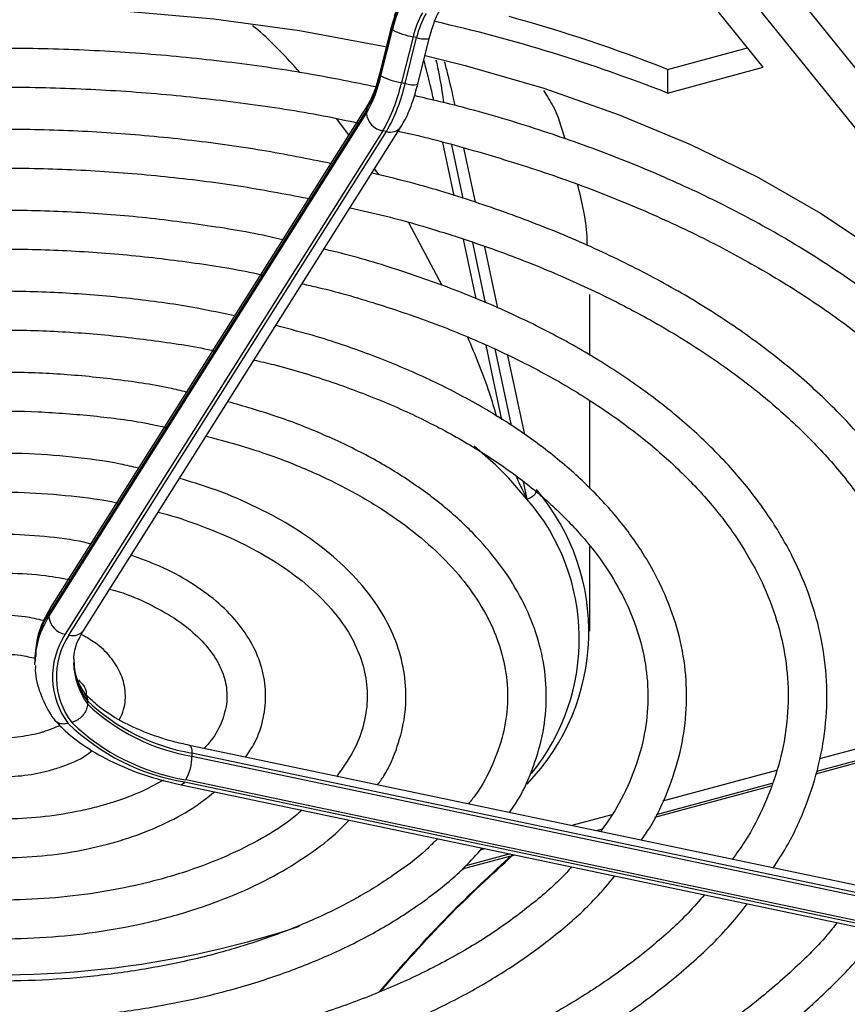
# Model space of a CAD drawing. Header units: millimetres. Extents: x 16 to 577, y 6 to 416.
# Tile 80 of 119: x 480.59 to 486.7, y 261.98 to 269.25. Entities that reach past the tile are written whole.
import ezdxf

# ---------------------------------------------------------------- set-up
doc = ezdxf.new("R2010")
doc.units = ezdxf.units.MM

msp = doc.modelspace()

# ---------------------------------------------------------------- linework, layer by layer
at = {"color": 7, "linetype": 'Continuous', "lineweight": 25}
for p, q in [((484.8268, 271.2772), (487.2647, 268.2591)), ((484.8268, 270.834), (491.5887, 262.4627)), ((486.0772, 268.8957), (485.0811, 270.1289)), ((483.3289, 269.1825), (483.2438, 268.8442)), ((483.3328, 269.1765), (483.2476, 268.8382)), ((483.2546, 268.8326), (483.3397, 269.171)), ((483.4916, 269.1207), (483.4065, 268.7823)), ((483.4333, 268.7767), (483.5185, 269.115)), ((483.5185, 269.115), (483.4916, 269.1207)), ((483.5269, 268.7702), (483.612, 269.1086)), ((483.612, 269.1086), (483.6255, 269.1571)), ((485.3698, 268.8802), (485.9611, 269.0394)), ((485.3698, 268.7052), (486.0772, 268.8957)), ((485.3698, 268.8802), (485.3698, 268.7052)), ((483.2438, 268.8442), (483.2305, 268.7963)), ((483.4065, 268.7823), (483.4333, 268.7767)), ((483.1595, 268.6234), (480.8163, 264.9068)), ((483.7977, 268.6237), (483.7985, 268.6207)), ((483.1475, 268.5802), (480.8042, 264.8636)), ((480.8042, 264.8403), (483.1475, 268.5569)), ((483.0176, 268.3982), (482.928, 268.5174)), ((481.0606, 264.7407), (483.4039, 268.4573)), ((483.2683, 268.4265), (480.925, 264.7099)), ((480.9519, 264.7043), (483.2951, 268.4208)), ((483.2951, 268.4208), (483.2683, 268.4265)), ((483.7959, 267.9466), (483.7123, 268.3396)), ((483.7763, 268.3232), (483.8605, 267.9273)), ((483.9518, 267.8998), (483.8667, 268.3)), ((483.2409, 268.101), (483.2074, 268.1456)), ((483.7061, 267.2837), (483.4616, 267.7473)), ((483.9577, 267.1858), (483.8641, 267.6258)), ((483.9295, 267.6029), (484.0243, 267.1571)), ((484.1184, 267.1165), (484.0218, 267.5706)), ((484.7966, 266.7678), (484.7966, 267.2194)), ((484.1475, 266.2933), (484.0303, 266.8447)), ((484.0967, 266.8167), (484.2172, 266.2502)), ((484.3168, 266.1837), (484.1924, 266.7688)), ((484.7966, 265.7862), (484.7966, 266.4345)), ((484.3325, 265.7084), (484.1982, 265.8624)), ((484.3052, 265.8364), (484.3325, 265.7084)), ((484.7966, 264.7321), (484.7966, 265.3579)), ((480.8042, 264.8636), (480.8042, 264.8403)), ((480.7011, 264.5443), (480.7008, 264.5251)), ((480.7008, 264.5251), (480.7008, 264.5018)), ((480.7011, 264.4832), (480.7008, 264.5018)), ((481.0888, 264.2187), (481.0888, 264.1954)), ((486.4935, 263.7929), (487.2817, 264.005)), ((488.2798, 262.5367), (481.8418, 263.8894)), ((486.4647, 263.6798), (487.2621, 263.8944)), ((487.2652, 263.9109), (486.4701, 263.6969)), ((481.8593, 263.8333), (481.8593, 263.81)), ((488.2973, 262.4806), (481.8593, 263.8333)), ((481.8593, 263.81), (488.2973, 262.4573)), ((485.3357, 263.4812), (486.1772, 263.7077)), ((481.7791, 263.5989), (488.2172, 262.2462)), ((481.8056, 263.6198), (488.2436, 262.267)), ((488.2534, 262.2825), (481.8154, 263.6353)), ((485.2765, 263.3599), (486.1349, 263.591)), ((486.1412, 263.6083), (485.2853, 263.3779)), ((484.6557, 263.2981), (484.9606, 263.3802)), ((484.8872, 263.2708), (484.8429, 263.2588)), ((483.857, 262.9778), (484.242, 263.0814)), ((484.2094, 263.0883), (483.8812, 262.9999)), ((483.9907, 263.1191), (484.0223, 263.1276))]:
    msp.add_line(p, q, dxfattribs=at)
at = {"color": 7, "linetype": 'Continuous', "lineweight": 25, "flags": 128}
for points in [[(472.487, 265.9001), (472.6534, 266.1931), (472.8997, 266.5407), (473.1926, 266.8761), (473.5301, 267.1972), (473.9102, 267.502), (474.3306, 267.7887), (474.7886, 268.0554), (475.2814, 268.3006), (475.8061, 268.5226), (476.3593, 268.7203), (476.9377, 268.8922), (477.5377, 269.0375), (478.1556, 269.1551), (478.7875, 269.2444), (479.4297, 269.3047), (480.078, 269.3358), (480.7286, 269.3375), (481.3774, 269.3097), (482.0204, 269.2525), (482.6537, 269.1664), (483.2733, 269.0519), (483.2949, 269.0474)], [(483.3328, 269.1765), (483.329, 269.1809), (483.3289, 269.1825)], [(483.5805, 268.9834), (483.8755, 268.9097), (484.4564, 268.7407), (485.0126, 268.5458), (485.5406, 268.3264), (486.0372, 268.0837), (486.4992, 267.8193), (486.9239, 267.5348), (487.3086, 267.2319), (487.6509, 266.9125), (487.9488, 266.5786)], [(483.2476, 268.8382), (483.2439, 268.8426), (483.2438, 268.8442)], [(484.1982, 265.8624), (484.1028, 265.9578), (483.9436, 266.0982)], [(481.8418, 263.8894), (481.8464, 263.8871), (481.8519, 263.8799), (481.856, 263.8682), (481.8585, 263.8525), (481.8593, 263.8333)], [(481.8056, 263.6198), (481.797, 263.6082), (481.7888, 263.6011), (481.7811, 263.5987), (481.7791, 263.5989)]]:
    msp.add_lwpolyline(points, dxfattribs=at)
at = {"color": 7, "linetype": 'Continuous', "lineweight": 25}
for centre, radius, start, end in [((484.3127, 268.9546), 1.0048, 150.30996, 167.24244), ((484.2564, 268.9634), 0.9399, 150.30996, 167.24244), ((484.1238, 268.9775), 0.6482, 150.30996, 167.24244), ((484.1507, 268.9719), 0.6482, 150.30996, 167.24244), ((481.1413, 258.1481), 11.5351, 68.49563, 74.61551), ((483.5777, 269.6351), 0.5216, 242.85469, 260.50308), ((481.02, 257.6175), 11.9104, 68.57942, 77.22357), ((483.5779, 269.2901), 0.1849, 251.24105, 280.61517), ((482.3309, 269.0457), 0.9399, 330.30996, 347.24244), ((482.2746, 269.0545), 1.0048, 330.30996, 347.24244), ((483.4925, 269.2968), 0.5216, 242.85469, 260.50308), ((482.142, 269.0686), 1.2965, 330.30996, 347.24244), ((482.1689, 269.063), 1.2965, 330.30996, 347.24244), ((483.4922, 268.948), 0.1811, 251.03992, 281.0601), ((483.2271, 268.5812), 0.0797, 148.12997, 180.74568), ((483.2937, 268.5713), 0.147, 185.62026, 260.02428), ((483.3235, 268.5168), 0.1001, 253.54331, 323.51179), ((483.1734, 264.7285), 1.6159, 315.90716, 40.50427), ((483.1466, 264.6755), 1.5726, 320.864, 41.0566), ((480.8838, 264.8646), 0.0797, 148.05182, 180.74679), ((481.3315, 264.4942), 0.6308, 146.72294, 179.30748), ((481.3344, 264.5162), 0.6338, 146.76378, 177.45652), ((480.9505, 264.8547), 0.147, 185.62026, 260.02428), ((480.9802, 264.8002), 0.1001, 253.54549, 323.47571), ((481.3996, 264.3959), 0.5691, 146.51018, 217.17352), ((481.4178, 264.3959), 0.5587, 146.50514, 217.08723), ((481.5214, 264.5101), 0.535, 181.31861, 216.03927), ((481.5266, 264.5355), 0.5404, 182.5715, 215.89187), ((482.1005, 265.2786), 1.4652, 226.33076, 260.52477), ((482.1005, 265.2552), 1.4652, 226.33076, 260.52477), ((482.0709, 265.2178), 1.6199, 226.0266, 260.57288), ((482.0763, 265.2055), 1.5918, 226.07742, 260.56481), ((481.4827, 263.8119), 0.3766, 332.03449, 359.71321), ((480.4394, 269.2081), 7.0114, 262.27417, 288.40059)]:
    msp.add_arc(centre, radius, start, end, dxfattribs=at)
for points, knots in [([(483.4519, 269.4955), (483.4415, 269.4776), (483.41, 269.4238), (483.367, 269.3194), (483.3407, 269.2249), (483.3289, 269.1825)], [0, 0, 0, 0, 0.215991, 0.648061, 1, 1, 1, 1]), ([(483.6255, 269.1571), (483.6266, 269.161), (483.6383, 269.2034), (483.6643, 269.2717), (483.6863, 269.3112), (483.6963, 269.3294)], [0, 0, 0, 0, 0.052921, 0.565311, 1, 1, 1, 1]), ([(482.6579, 268.8556), (482.5583, 268.9664), (482.4481, 269.0891), (482.3208, 269.1928), (482.3085, 269.2029)], [0, 0, 0, 0, 0.902893, 1, 1, 1, 1]), ([(483.2151, 268.7512), (483.0583, 268.7832), (482.7103, 268.8541), (482.1551, 268.9338), (481.5567, 268.9956), (480.9517, 269.0307), (480.344, 269.0397), (479.7368, 269.0225), (479.1335, 268.9791), (478.5374, 268.9097), (477.9516, 268.8148), (477.3795, 268.6948), (476.8241, 268.5504), (476.2884, 268.3822), (475.7755, 268.1912), (475.2881, 267.9782), (474.8289, 267.7445), (474.4005, 267.4911), (474.0053, 267.2194), (473.6456, 266.9307), (473.323, 266.6268), (473.0423, 266.3086), (472.8358, 266.0354), (472.7397, 265.865), (472.7079, 265.8086)], [0, 0, 0, 0, 0.0384431, 0.0853228, 0.1321948, 0.1790615, 0.2259257, 0.2727898, 0.3196561, 0.3665268, 0.4134046, 0.4602922, 0.5071923, 0.5541071, 0.6010388, 0.6479888, 0.6949575, 0.7419434, 0.7889424, 0.8359444, 0.8829313, 0.9298797, 0.9767581, 1, 1, 1, 1]), ([(483.645, 268.6515), (483.6371, 268.6874), (483.6192, 268.7691), (483.589, 268.8847), (483.572, 268.9494)], [0, 0, 0, 0, 0.439603, 1, 1, 1, 1]), ([(483.661, 268.9511), (483.6714, 268.9012), (483.6962, 268.7813), (483.7095, 268.6882), (483.7172, 268.6338)], [0, 0, 0, 0, 0.416098, 1, 1, 1, 1]), ([(483.7224, 268.9374), (483.7307, 268.9063), (483.7581, 268.8031), (483.7813, 268.6993), (483.7946, 268.638), (483.7977, 268.6237)], [0, 0, 0, 0, 0.248598, 0.824081, 1, 1, 1, 1]), ([(473.0035, 265.7465), (473.0266, 265.7858), (473.1121, 265.9318), (473.3039, 266.1763), (473.5771, 266.4772), (473.8919, 266.7652), (474.2432, 267.0392), (474.63, 267.2977), (475.05, 267.539), (475.5008, 267.7619), (475.98, 267.9648), (476.4847, 268.1467), (477.0123, 268.3064), (477.5596, 268.4429), (478.1235, 268.5554), (478.7008, 268.6433), (479.2881, 268.7059), (479.8821, 268.743), (480.4794, 268.7542), (481.0763, 268.7395), (481.6699, 268.6993), (482.2554, 268.6322), (482.7325, 268.5602), (483.0075, 268.5016), (483.0961, 268.4827)], [0, 0, 0, 0, 0.017795, 0.066009, 0.114086, 0.16207, 0.209999, 0.257899, 0.305792, 0.353685, 0.401588, 0.449504, 0.497436, 0.545383, 0.593343, 0.641316, 0.689297, 0.737285, 0.785278, 0.833271, 0.881263, 0.929249, 0.977227, 1, 1, 1, 1]), ([(483.2305, 268.7963), (483.2293, 268.7921), (483.2176, 268.7495), (483.1915, 268.681), (483.1696, 268.6415), (483.1595, 268.6234)], [0, 0, 0, 0, 0.055692, 0.566583, 1, 1, 1, 1]), ([(483.4039, 268.4573), (483.4144, 268.4752), (483.4458, 268.5289), (483.4889, 268.6333), (483.5151, 268.7278), (483.5269, 268.7702)], [0, 0, 0, 0, 0.215991, 0.648061, 1, 1, 1, 1]), ([(488.0993, 262.5746), (488.1048, 262.5824), (488.188, 262.7003), (488.3095, 262.938), (488.4586, 263.2857), (488.5583, 263.6398), (488.6139, 263.9966), (488.6237, 264.3543), (488.5885, 264.7109), (488.5083, 265.0645), (488.3837, 265.4133), (488.2153, 265.7556), (488.0039, 266.0897), (487.7504, 266.4138), (487.4562, 266.7258), (487.1229, 267.0242), (486.7525, 267.307), (486.3471, 267.5728), (485.9091, 267.82), (485.4409, 268.0472), (484.9454, 268.2536), (484.4245, 268.4368), (483.943, 268.5826), (483.6286, 268.6566), (483.5021, 268.6863)], [0, 0, 0, 0, 0.003404, 0.051747, 0.099937, 0.147953, 0.195803, 0.243527, 0.291196, 0.338871, 0.386627, 0.43452, 0.482577, 0.530791, 0.579138, 0.627583, 0.676092, 0.724636, 0.773194, 0.82175, 0.870296, 0.918828, 0.967346, 1, 1, 1, 1]), ([(484.6157, 268.3648), (484.5899, 268.4495), (484.5502, 268.5801), (484.4812, 268.6871), (484.457, 268.7247)], [0, 0, 0, 0, 0.649446, 1, 1, 1, 1]), ([(482.8836, 268.1858), (482.7157, 268.2194), (482.3686, 268.2888), (481.8264, 268.3627), (481.2653, 268.4144), (480.6987, 268.4394), (480.1306, 268.4382), (479.5644, 268.4108), (479.0036, 268.3573), (478.4519, 268.2781), (477.9126, 268.1735), (477.3891, 268.0442), (476.8847, 267.8909), (476.4025, 267.7146), (475.9456, 267.5163), (475.5168, 267.297), (475.119, 267.0581), (474.7545, 266.8009), (474.4263, 266.5268), (474.135, 266.238), (473.8888, 265.9348), (473.7368, 265.7228), (473.6796, 265.6099), (473.677, 265.6049)], [0, 0, 0, 0, 0.0468982, 0.0968955, 0.1468835, 0.1968655, 0.2468453, 0.2968265, 0.3468116, 0.3968045, 0.4468088, 0.4968284, 0.5468665, 0.5969264, 0.6470103, 0.6971188, 0.74725, 0.797398, 0.8475467, 0.8976698, 0.947731, 0.9976838, 1, 1, 1, 1]), ([(483.3827, 268.4237), (483.3855, 268.4231), (483.5753, 268.384), (483.9374, 268.2845), (484.4637, 268.124), (484.9648, 267.9386), (485.4404, 267.7331), (485.887, 267.5077), (486.3024, 267.2642), (486.6841, 267.0039), (487.03, 266.7285), (487.3384, 266.4396), (487.6076, 266.139), (487.8362, 265.8283), (488.0232, 265.5093), (488.1677, 265.1834), (488.2689, 264.8521), (488.3261, 264.517), (488.3387, 264.1796), (488.3062, 263.8419), (488.2292, 263.506), (488.1059, 263.1744), (487.9631, 262.8842), (487.8433, 262.7085), (487.7955, 262.6384)], [0, 0, 0, 0, 0.000707, 0.048829, 0.096934, 0.145022, 0.193089, 0.241137, 0.289166, 0.337182, 0.385193, 0.433211, 0.481256, 0.529359, 0.57756, 0.625907, 0.67444, 0.723183, 0.772113, 0.821158, 0.870177, 0.91906, 0.96775, 1, 1, 1, 1]), ([(473.9771, 265.5419), (474.0057, 265.5898), (474.0933, 265.7367), (474.2853, 265.9739), (474.549, 266.2511), (474.8533, 266.515), (475.1936, 266.7645), (475.5685, 266.9978), (475.9753, 267.2134), (476.4117, 267.4098), (476.8747, 267.5856), (477.3613, 267.7395), (477.8684, 267.8705), (478.3926, 267.9777), (478.9304, 268.0603), (479.4782, 268.1176), (480.0324, 268.1494), (480.5894, 268.1554), (481.1454, 268.1356), (481.6965, 268.0896), (482.232, 268.0212), (482.5757, 267.9554), (482.7434, 267.9234)], [0, 0, 0, 0, 0.025069, 0.076787, 0.128332, 0.179766, 0.231138, 0.282485, 0.333828, 0.385178, 0.436543, 0.487928, 0.539334, 0.590757, 0.642197, 0.693649, 0.745109, 0.796575, 0.848041, 0.899504, 0.950958, 1, 1, 1, 1]), ([(487.1236, 262.7796), (487.1744, 262.8607), (487.2907, 263.0466), (487.4214, 263.3482), (487.5232, 263.6792), (487.5781, 264.0137), (487.588, 264.3489), (487.5526, 264.683), (487.4723, 265.0137), (487.3477, 265.3393), (487.1796, 265.658), (486.9686, 265.9678), (486.7161, 266.2669), (486.4235, 266.5532), (486.0927, 266.8248), (485.726, 267.0799), (485.3258, 267.3169), (484.8946, 267.5343), (484.4356, 267.731), (483.9506, 267.9043), (483.5336, 268.0328), (483.2726, 268.094), (483.1874, 268.114)], [0, 0, 0, 0, 0.040203, 0.092176, 0.143924, 0.19545, 0.246804, 0.298082, 0.349369, 0.400766, 0.452349, 0.504146, 0.556143, 0.608299, 0.660566, 0.712897, 0.76526, 0.817626, 0.869983, 0.922322, 0.974642, 1, 1, 1, 1]), ([(484.7785, 267.5785), (484.778, 267.6019), (484.7747, 267.7613), (484.7382, 267.9056), (484.707, 268.0287)], [0, 0, 0, 0, 0.146236, 1, 1, 1, 1]), ([(483.0265, 267.8587), (483.1124, 267.8393), (483.3708, 267.7811), (483.7821, 267.6585), (484.2572, 267.4936), (484.7059, 267.3063), (485.1267, 267.0995), (485.5163, 266.8744), (485.8723, 266.6325), (486.1926, 266.3757), (486.475, 266.1057), (486.7181, 265.8245), (486.9204, 265.5337), (487.081, 265.2352), (487.1988, 264.9305), (487.2732, 264.6211), (487.3034, 264.3086), (487.2887, 263.9948), (487.2293, 263.6818), (487.1238, 263.3725), (486.9908, 263.0916), (486.8735, 262.9179), (486.8228, 262.8428)], [0, 0, 0, 0, 0.025728, 0.077339, 0.128926, 0.180488, 0.232023, 0.283533, 0.335024, 0.386508, 0.438, 0.48953, 0.541143, 0.5929, 0.644867, 0.697099, 0.749607, 0.802326, 0.855098, 0.907723, 0.960102, 1, 1, 1, 1]), ([(482.5287, 267.6229), (482.5004, 267.6296), (482.3097, 267.6744), (481.9416, 267.7334), (481.4282, 267.7977), (480.9062, 267.8337), (480.3811, 267.8441), (479.8564, 267.828), (479.336, 267.7857), (478.8237, 267.7175), (478.3231, 267.6238), (477.838, 267.5053), (477.3719, 267.3628), (476.9282, 267.1972), (476.5102, 267.0096), (476.1209, 266.8013), (475.7633, 266.5736), (475.4403, 266.328), (475.1536, 266.0663), (474.9093, 265.7898), (474.7424, 265.5667), (474.6722, 265.4331), (474.6546, 265.3995)], [0, 0, 0, 0, 0.009422, 0.0634, 0.117361, 0.171312, 0.225258, 0.279203, 0.333152, 0.38711, 0.441083, 0.495076, 0.549095, 0.603143, 0.657225, 0.71134, 0.765486, 0.819651, 0.873801, 0.927893, 0.981864, 1, 1, 1, 1]), ([(474.949, 265.3377), (474.9928, 265.4069), (475.0937, 265.5663), (475.3013, 265.806), (475.5608, 266.0554), (475.8593, 266.291), (476.1926, 266.5113), (476.559, 266.7144), (476.9554, 266.8988), (477.3791, 267.0629), (477.8266, 267.2053), (478.2946, 267.3249), (478.7795, 267.4205), (479.2773, 267.4916), (479.7843, 267.5373), (480.2965, 267.5575), (480.8097, 267.5516), (481.3205, 267.5206), (481.8228, 267.4617), (482.1801, 267.4076), (482.3637, 267.366), (482.3885, 267.3604)], [0, 0, 0, 0, 0.043031, 0.099099, 0.154959, 0.210697, 0.266379, 0.322047, 0.377718, 0.433409, 0.489126, 0.54487, 0.60064, 0.656431, 0.712238, 0.768056, 0.823878, 0.879699, 0.93551, 0.991306, 1, 1, 1, 1]), ([(486.1488, 262.9844), (486.1825, 263.0355), (486.2801, 263.1831), (486.3946, 263.4379), (486.4935, 263.7448), (486.5448, 264.0555), (486.5512, 264.3668), (486.5121, 264.6764), (486.4283, 264.9823), (486.3005, 265.2823), (486.1295, 265.5747), (485.9161, 265.8574), (485.6618, 266.1282), (485.3685, 266.3852), (485.0384, 266.6261), (484.6741, 266.8493), (484.2784, 267.0529), (483.8548, 267.2361), (483.4047, 267.395), (483.0625, 267.5004), (482.8663, 267.545), (482.8334, 267.5524)], [0, 0, 0, 0, 0.029853, 0.086384, 0.142614, 0.198538, 0.254226, 0.309816, 0.365428, 0.421207, 0.477252, 0.533587, 0.590174, 0.646947, 0.703837, 0.760785, 0.817749, 0.8747, 0.93163, 0.988535, 1, 1, 1, 1]), ([(482.6725, 267.2972), (482.7123, 267.2885), (482.9116, 267.2452), (483.253, 267.1436), (483.6915, 266.9929), (484.1031, 266.8192), (484.4864, 266.6265), (484.838, 266.4158), (485.1554, 266.189), (485.4362, 265.9482), (485.6785, 265.6952), (485.8807, 265.4321), (486.0415, 265.1608), (486.1601, 264.883), (486.2357, 264.6003), (486.2674, 264.3141), (486.2542, 264.0264), (486.1967, 263.7393), (486.0921, 263.456), (485.9761, 263.2245), (485.8792, 263.0912), (485.8476, 263.0477)], [0, 0, 0, 0, 0.013962, 0.069966, 0.125937, 0.181872, 0.23777, 0.293633, 0.349473, 0.405306, 0.461162, 0.517094, 0.573181, 0.629523, 0.686214, 0.743297, 0.800702, 0.858197, 0.915477, 0.972401, 1, 1, 1, 1]), ([(482.1737, 267.0599), (482.0824, 267.0796), (481.8414, 267.1318), (481.4352, 267.188), (480.9622, 267.2308), (480.4839, 267.2462), (480.0054, 267.2355), (479.5307, 267.1984), (479.0639, 267.1354), (478.6093, 267.0469), (478.1707, 266.9336), (477.752, 266.7965), (477.3569, 266.6365), (476.9889, 266.455), (476.6512, 266.2532), (476.3473, 266.0329), (476.079, 265.7958), (475.853, 265.5433), (475.7023, 265.342), (475.642, 265.2225), (475.6282, 265.195)], [0, 0, 0, 0, 0.036069, 0.095136, 0.154184, 0.213221, 0.272256, 0.331297, 0.39035, 0.449425, 0.50853, 0.567674, 0.626864, 0.686103, 0.745391, 0.804714, 0.864035, 0.923285, 0.982369, 1, 1, 1, 1]), ([(485.1759, 263.1888), (485.1974, 263.2198), (485.2796, 263.3386), (485.3784, 263.556), (485.4702, 263.8373), (485.5135, 264.1224), (485.5118, 264.4076), (485.4648, 264.6904), (485.3733, 264.9684), (485.2382, 265.2397), (485.0604, 265.5022), (484.8411, 265.7537), (484.5821, 265.9918), (484.2857, 266.2143), (483.9548, 266.4191), (483.5927, 266.6045), (483.2019, 266.7678), (482.83, 266.8977), (482.5809, 266.9622), (482.4781, 266.9888)], [0, 0, 0, 0, 0.022017, 0.084545, 0.146647, 0.208307, 0.269638, 0.330858, 0.392143, 0.453716, 0.515692, 0.578066, 0.640754, 0.703644, 0.76664, 0.829668, 0.89268, 0.95566, 1, 1, 1, 1]), ([(475.9224, 265.1331), (475.9343, 265.1545), (475.9917, 265.2582), (476.1372, 265.4373), (476.3583, 265.6667), (476.6207, 265.8827), (476.918, 266.0839), (477.2486, 266.2683), (477.6094, 266.4341), (477.997, 266.5795), (478.4078, 266.7031), (478.8381, 266.8036), (479.2836, 266.8799), (479.7403, 266.9313), (480.2037, 266.9572), (480.6693, 266.9572), (481.1332, 266.9323), (481.5885, 266.8788), (481.8905, 266.8338), (482.0345, 266.8002), (482.0352, 266.8001)], [0, 0, 0, 0, 0.0160736, 0.0781142, 0.1397773, 0.2012175, 0.2625529, 0.3238591, 0.3851682, 0.4465058, 0.5078823, 0.5692984, 0.6307495, 0.6922284, 0.7537263, 0.815234, 0.8767419, 0.938237, 0.9997095, 1, 1, 1, 1]), ([(484.1107, 266.3161), (484.0931, 266.3753), (484.0342, 266.5739), (483.9532, 266.7661), (483.8962, 266.901)], [0, 0, 0, 0, 0.29758, 1, 1, 1, 1]), ([(482.3176, 266.7343), (482.3663, 266.7233), (482.559, 266.6799), (482.8767, 266.58), (483.2656, 266.4361), (483.6262, 266.2702), (483.9568, 266.0864), (484.254, 265.8859), (484.5151, 265.671), (484.7379, 265.4441), (484.9208, 265.2072), (485.0625, 264.9626), (485.1621, 264.7119), (485.2188, 264.4567), (485.2315, 264.1985), (485.1999, 263.9393), (485.1217, 263.6821), (485.0155, 263.4517), (484.9163, 263.3111), (484.8747, 263.2521)], [0, 0, 0, 0, 0.02091, 0.082643, 0.144326, 0.205954, 0.267526, 0.329054, 0.390563, 0.452087, 0.513705, 0.575541, 0.637756, 0.700506, 0.763843, 0.827588, 0.891239, 0.954416, 1, 1, 1, 1]), ([(481.8197, 266.4983), (481.7785, 266.508), (481.6052, 266.5486), (481.2846, 266.5949), (480.8634, 266.6357), (480.4364, 266.6484), (480.0098, 266.635), (479.5878, 266.5953), (479.1752, 266.5296), (478.7765, 266.4386), (478.396, 266.3232), (478.038, 266.1845), (477.7064, 266.0238), (477.4051, 265.8425), (477.1371, 265.6425), (476.9074, 265.4253), (476.7243, 265.208), (476.6392, 265.0583), (476.6008, 264.9906)], [0, 0, 0, 0, 0.020538, 0.086499, 0.152429, 0.218341, 0.284251, 0.350172, 0.416117, 0.482102, 0.548143, 0.614254, 0.680443, 0.746711, 0.813038, 0.879348, 0.945513, 1, 1, 1, 1]), ([(484.2033, 263.3932), (484.2184, 263.4144), (484.2897, 263.5141), (484.3741, 263.7034), (484.4528, 263.9571), (484.4821, 264.2142), (484.4665, 264.4702), (484.4057, 264.7224), (484.3012, 264.9684), (484.1538, 265.2062), (483.9646, 265.4333), (483.7354, 265.6474), (483.4687, 265.8459), (483.1678, 266.0264), (482.8359, 266.1862), (482.4883, 266.3225), (482.2419, 266.3931), (482.1238, 266.427)], [0, 0, 0, 0, 0.019095, 0.090002, 0.160241, 0.229798, 0.298899, 0.367899, 0.437134, 0.506915, 0.577334, 0.648293, 0.719605, 0.791096, 0.862635, 0.934143, 1, 1, 1, 1]), ([(476.8924, 264.9293), (476.8938, 264.932), (476.9322, 265.0072), (477.0475, 265.1498), (477.2393, 265.3525), (477.474, 265.5418), (477.7427, 265.7163), (478.0441, 265.8736), (478.3744, 266.0118), (478.7298, 266.129), (479.1061, 266.2237), (479.4986, 266.2946), (479.9028, 266.3407), (480.3135, 266.3613), (480.726, 266.3566), (481.1342, 266.3248), (481.4539, 266.2841), (481.6307, 266.2459), (481.6792, 266.2354)], [0, 0, 0, 0, 0.002538, 0.072891, 0.142568, 0.211866, 0.281003, 0.350103, 0.419222, 0.488395, 0.557631, 0.626927, 0.696269, 0.765642, 0.83503, 0.904413, 0.97377, 1, 1, 1, 1]), ([(481.9637, 266.173), (482.0728, 266.144), (482.3059, 266.082), (482.6367, 265.9597), (482.9563, 265.8143), (483.2447, 265.6503), (483.4993, 265.4706), (483.7169, 265.2776), (483.8955, 265.0741), (484.0335, 264.8624), (484.1301, 264.6447), (484.1844, 264.4224), (484.1953, 264.1968), (484.1625, 263.9698), (484.0815, 263.745), (483.9933, 263.573), (483.9182, 263.4796), (483.8999, 263.457)], [0, 0, 0, 0, 0.061277, 0.130897, 0.200427, 0.269867, 0.339233, 0.408574, 0.477967, 0.547582, 0.617685, 0.68859, 0.760482, 0.833109, 0.90551, 0.977041, 1, 1, 1, 1]), ([(481.4652, 265.9361), (481.421, 265.9465), (481.2627, 265.9837), (480.9753, 266.0212), (480.6099, 266.048), (480.2411, 266.0466), (479.8754, 266.0191), (479.518, 265.9653), (479.1742, 265.886), (478.849, 265.7821), (478.547, 265.6549), (478.2731, 265.5059), (478.0309, 265.3368), (477.8264, 265.1493), (477.6711, 264.9652), (477.6047, 264.839), (477.5766, 264.7856)], [0, 0, 0, 0, 0.029489, 0.105501, 0.181463, 0.257407, 0.333363, 0.409355, 0.485416, 0.561581, 0.637878, 0.714323, 0.790904, 0.867518, 0.943912, 1, 1, 1, 1]), ([(483.2295, 263.5978), (483.2454, 263.6198), (483.3106, 263.7102), (483.3811, 263.8808), (483.4375, 264.1042), (483.4443, 264.3294), (483.4064, 264.5511), (483.3243, 264.7667), (483.1996, 264.9736), (483.0334, 265.1698), (482.8275, 265.3524), (482.5851, 265.5187), (482.3092, 265.6649), (482.0357, 265.7809), (481.8461, 265.837), (481.7667, 265.8605)], [0, 0, 0, 0, 0.026958, 0.110736, 0.193292, 0.274709, 0.355591, 0.436548, 0.518284, 0.601127, 0.684952, 0.769398, 0.854118, 0.938859, 1, 1, 1, 1]), ([(484.2513, 265.8807), (484.2563, 265.8689), (484.2807, 265.811), (484.3076, 265.7592), (484.3289, 265.7157), (484.3324, 265.7086), (484.3325, 265.7084)], [0, 0, 0, 0, 0.177343, 0.86415, 0.995888, 1, 1, 1, 1]), ([(477.8687, 264.7242), (477.876, 264.7383), (477.9145, 264.813), (478.0269, 264.9433), (478.2048, 265.1095), (478.4225, 265.2618), (478.6726, 265.3979), (478.9524, 265.5154), (479.2571, 265.6122), (479.5818, 265.6864), (479.9212, 265.7366), (480.2694, 265.7616), (480.621, 265.7617), (480.9677, 265.7337), (481.2048, 265.7039), (481.3195, 265.6771), (481.3263, 265.6755)], [0, 0, 0, 0, 0.019291, 0.102, 0.183549, 0.264575, 0.345462, 0.426356, 0.507345, 0.588451, 0.669662, 0.750946, 0.832269, 0.913592, 0.994864, 1, 1, 1, 1]), ([(484.402, 265.7781), (484.4012, 265.7714), (484.3997, 265.7582), (484.388, 265.739), (484.3706, 265.7228), (484.3514, 265.7129), (484.3382, 265.7093), (484.3328, 265.7084), (484.3325, 265.7084)], [0, 0, 0, 0, 0.211524, 0.42301, 0.635599, 0.850564, 0.989696, 1, 1, 1, 1]), ([(481.6089, 265.6102), (481.6157, 265.6086), (481.7304, 265.5824), (481.9354, 265.5101), (482.2156, 265.3939), (482.4637, 265.2571), (482.6783, 265.1056), (482.8554, 264.9417), (482.9932, 264.769), (483.0903, 264.5903), (483.1462, 264.4072), (483.1605, 264.2205), (483.1301, 264.0316), (483.0578, 263.843), (482.9717, 263.7212), (482.9292, 263.6609)], [0, 0, 0, 0, 0.005191, 0.0869012, 0.1684485, 0.2498174, 0.3310317, 0.4121878, 0.4934519, 0.575234, 0.6581905, 0.7429966, 0.8295283, 0.9156978, 1, 1, 1, 1]), ([(481.1124, 265.3765), (481.107, 265.378), (481.011, 265.4037), (480.8091, 265.43), (480.5138, 265.4523), (480.215, 265.445), (479.9217, 265.4115), (479.6397, 265.3517), (479.3755, 265.2667), (479.1349, 265.1578), (478.9229, 265.0267), (478.7472, 264.8749), (478.62, 264.7255), (478.5724, 264.6218), (478.5534, 264.5803)], [0, 0, 0, 0, 0.005513, 0.098349, 0.191069, 0.283755, 0.376495, 0.469363, 0.56246, 0.655877, 0.74966, 0.843713, 0.937426, 1, 1, 1, 1]), ([(482.2554, 263.8025), (482.2786, 263.8366), (482.3408, 263.9276), (482.3923, 264.089), (482.4114, 264.2771), (482.3821, 264.4619), (482.3098, 264.6385), (482.1959, 264.8048), (482.0422, 264.9587), (481.8502, 265.0963), (481.6388, 265.2109), (481.4812, 265.2674), (481.409, 265.2933)], [0, 0, 0, 0, 0.06412, 0.171225, 0.275489, 0.377954, 0.48025, 0.584094, 0.690355, 0.798608, 0.907875, 1, 1, 1, 1]), ([(478.8386, 264.5204), (478.8697, 264.566), (478.9312, 264.6562), (479.0769, 264.7836), (479.2553, 264.8975), (479.4658, 264.9947), (479.7026, 265.0724), (479.9596, 265.1278), (480.2302, 265.1596), (480.5063, 265.1655), (480.757, 265.1507), (480.9077, 265.1233), (480.9709, 265.1118)], [0, 0, 0, 0, 0.105862, 0.209244, 0.31135, 0.413256, 0.515311, 0.617655, 0.720251, 0.823001, 0.925787, 1, 1, 1, 1]), ([(481.2519, 265.044), (481.2651, 265.0406), (481.361, 265.0155), (481.5183, 264.9482), (481.7144, 264.8447), (481.8736, 264.7254), (481.9949, 264.5976), (482.0763, 264.465), (482.1182, 264.3304), (482.1216, 264.1924), (482.0789, 264.0509), (482.0192, 263.9394), (481.9602, 263.8807), (481.9468, 263.8673)], [0, 0, 0, 0, 0.0165367, 0.1195899, 0.2221814, 0.3243454, 0.4263699, 0.5288882, 0.6335704, 0.742953, 0.857198, 0.9675988, 1, 1, 1, 1]), ([(480.8163, 264.9068), (480.7989, 264.8764), (480.7503, 264.7917), (480.7076, 264.6698), (480.7071, 264.5784), (480.7069, 264.5466)], [0, 0, 0, 0, 0.267001, 0.745345, 1, 1, 1, 1]), ([(480.7649, 264.8107), (480.7196, 264.8211), (480.6101, 264.8461), (480.4234, 264.8543), (480.2191, 264.8389), (480.024, 264.7949), (479.8477, 264.7242), (479.7025, 264.6309), (479.5979, 264.52), (479.5367, 264.4186), (479.5267, 264.3529), (479.5234, 264.3313)], [0, 0, 0, 0, 0.088309, 0.213302, 0.338329, 0.463894, 0.590609, 0.719068, 0.835473, 0.945919, 1, 1, 1, 1]), ([(480.9912, 264.4982), (480.9899, 264.5135), (480.9846, 264.5728), (481.0112, 264.6535), (481.0486, 264.7195), (481.0606, 264.7407)], [0, 0, 0, 0, 0.190487, 0.740297, 1, 1, 1, 1]), ([(481.3235, 264.0776), (481.3355, 264.1027), (481.3683, 264.171), (481.373, 264.2932), (481.3379, 264.4272), (481.2607, 264.5462), (481.1627, 264.6418), (481.0785, 264.688), (481.0427, 264.7076)], [0, 0, 0, 0, 0.111151, 0.302419, 0.485552, 0.668096, 0.858694, 1, 1, 1, 1]), ([(479.834, 264.1585), (479.8217, 264.1784), (479.7953, 264.2207), (479.7944, 264.2692), (479.8129, 264.3265), (479.8695, 264.395), (479.9653, 264.4618), (480.0973, 264.5174), (480.2535, 264.5544), (480.4229, 264.568), (480.5792, 264.5613), (480.6681, 264.5404), (480.7047, 264.5318)], [0, 0, 0, 0, 0.095949, 0.204253, 0.309728, 0.406801, 0.510723, 0.613513, 0.717008, 0.821559, 0.926601, 1, 1, 1, 1]), ([(481.0795, 264.2582), (481.0661, 264.2787), (481.026, 264.3402), (480.9918, 264.4261), (480.9917, 264.4902), (480.9916, 264.514)], [0, 0, 0, 0, 0.239843, 0.716763, 1, 1, 1, 1]), ([(480.705, 264.4803), (480.7042, 264.4681), (480.6997, 264.3986), (480.7364, 264.2728), (480.7934, 264.1513), (480.8378, 264.0878), (480.8468, 264.0749)], [0, 0, 0, 0, 0.086158, 0.491076, 0.896615, 1, 1, 1, 1]), ([(481.0214, 264.3724), (481.0324, 264.3616), (481.0662, 264.3282), (481.081, 264.2898), (481.0795, 264.2645), (481.079, 264.2561)], [0, 0, 0, 0, 0.242855, 0.749273, 1, 1, 1, 1]), ([(481.8418, 263.8894), (481.8011, 263.8987), (481.6824, 263.9257), (481.5002, 263.9874), (481.3108, 264.0787), (481.1636, 264.1775), (481.0945, 264.2467), (481.0641, 264.2773)], [0, 0, 0, 0, 0.121719, 0.354746, 0.586878, 0.817804, 1, 1, 1, 1]), ([(481.0741, 264.2627), (481.0771, 264.2592), (481.087, 264.2475), (481.0881, 264.2305), (481.0888, 264.2187)], [0, 0, 0, 0, 0.30107, 1, 1, 1, 1]), ([(481.0888, 264.1954), (481.0875, 264.1832), (481.0849, 264.159), (481.0649, 264.1222), (481.0353, 264.0903), (481.0032, 264.0698), (480.9816, 264.0616), (480.9729, 264.0592), (480.9721, 264.059)], [0, 0, 0, 0, 0.214285, 0.428564, 0.643, 0.857746, 0.986659, 1, 1, 1, 1]), ([(480.8445, 264.0777), (480.8702, 264.0509), (480.9433, 263.9746), (481.093, 263.8622), (481.3006, 263.7492), (481.5306, 263.6587), (481.6981, 263.6184), (481.7791, 263.5989)], [0, 0, 0, 0, 0.120264, 0.342257, 0.565801, 0.790018, 1, 1, 1, 1]), ([(480.9462, 264.052), (480.9454, 264.0518), (480.9367, 264.0495), (480.915, 264.0461), (480.8834, 264.0496), (480.8568, 264.0619), (480.848, 264.0759), (480.8449, 264.0807)], [0, 0, 0, 0, 0.019618, 0.207037, 0.519865, 0.832368, 1, 1, 1, 1]), ([(480.8854, 264.0367), (480.8455, 264.0193), (480.7979, 263.9985), (480.7175, 263.9758), (480.6293, 263.9558), (480.4874, 263.94), (480.3159, 263.9458), (480.1636, 263.9708), (480.0836, 264.0015), (480.0496, 264.0145)], [0, 0, 0, 0, 0.171665, 0.204222, 0.300145, 0.486609, 0.67415, 0.861406, 1, 1, 1, 1]), ([(480.1614, 263.6845), (480.1647, 263.6836), (480.2306, 263.6659), (480.373, 263.6562), (480.5741, 263.6585), (480.7194, 263.6823), (480.8281, 263.7094), (480.9362, 263.7442), (481.0473, 263.7904), (481.1079, 263.8386), (481.124, 263.8514)], [0, 0, 0, 0, 0.010097, 0.204234, 0.398097, 0.582384, 0.627194, 0.731122, 0.928326, 1, 1, 1, 1]), ([(481.6489, 263.6332), (481.6005, 263.6061), (481.4884, 263.5433), (481.3211, 263.4819), (481.1645, 263.4358), (481.0011, 263.3965), (480.778, 263.3599), (480.504, 263.3429), (480.291, 263.3439), (480.1748, 263.3587), (480.1484, 263.3621)], [0, 0, 0, 0, 0.126277, 0.292285, 0.362319, 0.449235, 0.616048, 0.783247, 0.950598, 1, 1, 1, 1]), ([(480.0198, 263.0898), (480.079, 263.0818), (480.235, 263.0606), (480.4956, 263.0562), (480.7923, 263.0738), (481.0434, 263.1132), (481.2405, 263.1598), (481.4307, 263.2166), (481.6423, 263.3002), (481.859, 263.4145), (481.9735, 263.5051), (482.0264, 263.547)], [0, 0, 0, 0, 0.080114, 0.211167, 0.34223, 0.473409, 0.552732, 0.622219, 0.754032, 0.8864, 1, 1, 1, 1]), ([(482.6737, 263.411), (482.6414, 263.3837), (482.5457, 263.303), (482.3468, 263.1831), (482.0844, 263.0546), (481.8333, 262.9614), (481.6166, 262.8974), (481.3921, 262.8421), (481.1115, 262.7907), (480.7665, 262.7541), (480.4161, 262.7437), (480.1012, 262.7543), (479.9087, 262.7791), (479.8303, 262.7892)], [0, 0, 0, 0, 0.05463, 0.161912, 0.269121, 0.376402, 0.438647, 0.4949, 0.602467, 0.71018, 0.817965, 0.925774, 1, 1, 1, 1]), ([(479.6631, 262.5241), (479.6864, 262.5197), (479.8266, 262.4934), (480.095, 262.4703), (480.4623, 262.4569), (480.8303, 262.4723), (481.1922, 262.5136), (481.4757, 262.568), (481.6963, 262.6233), (481.9114, 262.6862), (482.1765, 262.7833), (482.4662, 262.9209), (482.7236, 263.0805), (482.9094, 263.2205), (482.9943, 263.3124), (483.0185, 263.3385)], [0, 0, 0, 0, 0.018842, 0.113386, 0.207887, 0.302385, 0.396914, 0.49151, 0.53167, 0.581636, 0.676454, 0.771475, 0.866681, 0.962022, 1, 1, 1, 1]), ([(479.3075, 261.9601), (479.3226, 261.957), (479.4722, 261.9269), (479.7688, 261.8938), (480.1923, 261.8633), (480.6199, 261.8618), (481.0452, 261.886), (481.4638, 261.9366), (481.8227, 262.0038), (482.1079, 262.0738), (482.3853, 262.1541), (482.6952, 262.2629), (483.0381, 262.4147), (483.3529, 262.5875), (483.6336, 262.7805), (483.8529, 262.9621), (483.9611, 263.085), (484.0023, 263.1318)], [0, 0, 0, 0, 0.008669, 0.086065, 0.163431, 0.240784, 0.318142, 0.395518, 0.47293, 0.522733, 0.563583, 0.641119, 0.718761, 0.796497, 0.874316, 0.952164, 1, 1, 1, 1]), ([(483.6727, 263.2011), (483.6445, 263.1726), (483.5506, 263.0775), (483.35, 262.9284), (483.0758, 262.7569), (482.7676, 262.6035), (482.4377, 262.4719), (482.1913, 262.3943), (481.9963, 262.341), (481.7915, 262.2899), (481.4636, 262.226), (481.0616, 262.1746), (480.6517, 262.1485), (480.2395, 262.1486), (479.8438, 262.1712), (479.5917, 262.2062), (479.4731, 262.2227)], [0, 0, 0, 0, 0.03601, 0.120037, 0.203909, 0.287755, 0.371635, 0.45119, 0.460362, 0.504393, 0.588444, 0.672573, 0.756745, 0.840938, 0.925132, 1, 1, 1, 1]), ([(483.2462, 262.0732), (483.4126, 262.2649), (483.717, 262.6154), (484.0677, 262.9383), (484.2267, 263.0847)], [0, 0, 0, 0, 0.546685, 1, 1, 1, 1]), ([(483.2557, 262.0771), (483.4154, 262.2608), (483.719, 262.6099), (484.0682, 262.9311), (484.2335, 263.0832)], [0, 0, 0, 0, 0.526398, 1, 1, 1, 1]), ([(484.6621, 262.9932), (484.6502, 262.9793), (484.5715, 262.8876), (484.387, 262.7283), (484.1095, 262.5189), (483.7938, 262.3263), (483.4474, 262.1513), (483.0723, 261.9959), (482.7466, 261.8866), (482.4744, 261.8092), (482.1959, 261.7391), (481.8271, 261.6642), (481.3757, 261.5999), (480.9153, 261.5608), (480.4502, 261.5471), (479.9852, 261.5599), (479.5383, 261.595), (479.253, 261.6382), (479.1176, 261.6588)], [0, 0, 0, 0, 0.01268, 0.0839813, 0.1551013, 0.2261508, 0.297189, 0.3682484, 0.4393489, 0.4708085, 0.508132, 0.5793079, 0.650534, 0.7217874, 0.7930578, 0.8643342, 0.9356035, 1, 1, 1, 1]), ([(478.9528, 261.3975), (479.0865, 261.375), (479.3734, 261.3265), (479.8264, 261.2835), (480.3037, 261.2624), (480.7826, 261.2682), (481.2583, 261.3002), (481.7269, 261.3583), (482.1619, 261.438), (482.5135, 261.5227), (482.8548, 261.6207), (483.204, 261.74), (483.5942, 261.9042), (483.9566, 262.0897), (484.2884, 262.295), (484.5845, 262.5191), (484.8186, 262.7296), (484.936, 262.8706), (484.9821, 262.9259)], [0, 0, 0, 0, 0.05843, 0.12544, 0.192436, 0.259427, 0.326423, 0.393432, 0.460463, 0.51775, 0.553102, 0.620214, 0.687392, 0.754626, 0.821914, 0.889238, 0.956545, 1, 1, 1, 1]), ([(485.6421, 262.7873), (485.6031, 262.7419), (485.4901, 262.6101), (485.2593, 262.404), (484.9555, 262.1709), (484.6148, 261.9541), (484.2423, 261.7546), (483.8401, 261.5742), (483.4189, 261.4172), (483.1071, 261.3215), (482.8613, 261.2544), (482.6039, 261.1892), (482.1984, 261.1045), (481.7029, 261.0285), (481.1974, 260.9776), (480.686, 260.9523), (480.1725, 260.9527), (479.6614, 260.9796), (479.1892, 261.026), (478.8941, 261.0749), (478.7631, 261.0966)], [0, 0, 0, 0, 0.033071, 0.09596, 0.158729, 0.221446, 0.284151, 0.346866, 0.409604, 0.46908, 0.476897, 0.509853, 0.57266, 0.635501, 0.698362, 0.761236, 0.824117, 0.886998, 0.949869, 1, 1, 1, 1]), ([(478.5988, 260.836), (478.6373, 260.8281), (478.8409, 260.7866), (479.2231, 260.7361), (479.7412, 260.6865), (480.2656, 260.6651), (480.7909, 260.6694), (481.3137, 260.7002), (481.83, 260.7569), (482.3362, 260.8394), (482.7231, 260.924), (483.0248, 261.0019), (483.3213, 261.0866), (483.7059, 261.2153), (484.1386, 261.3908), (484.5444, 261.5877), (484.9199, 261.8048), (485.263, 262.0405), (485.5686, 262.2939), (485.8026, 262.521), (485.9179, 262.6681), (485.9591, 262.7207)], [0, 0, 0, 0, 0.013951, 0.073865, 0.133764, 0.193654, 0.253541, 0.313431, 0.373329, 0.43324, 0.49317, 0.514585, 0.546173, 0.606147, 0.666166, 0.726222, 0.786315, 0.846437, 0.906567, 0.966661, 1, 1, 1, 1]), ([(486.6221, 262.5813), (486.5973, 262.55), (486.4968, 262.4234), (486.2793, 262.2119), (485.9714, 261.9497), (485.6245, 261.7029), (485.2443, 261.4724), (484.8322, 261.26), (484.3912, 261.067), (483.9322, 260.8978), (483.583, 260.7903), (483.3051, 260.714), (483.0144, 260.64), (482.5754, 260.5464), (482.0397, 260.4596), (481.4933, 260.398), (480.9398, 260.3618), (480.3831, 260.3516), (479.8266, 260.3669), (479.2747, 260.4091), (478.8002, 260.4643), (478.5161, 260.5156), (478.409, 260.5349)], [0, 0, 0, 0, 0.018707, 0.075641, 0.132462, 0.189224, 0.245962, 0.302697, 0.359443, 0.416207, 0.470015, 0.480906, 0.510731, 0.567545, 0.624384, 0.681238, 0.738103, 0.794973, 0.851846, 0.908715, 0.965575, 1, 1, 1, 1]), ([(478.2433, 260.2721), (478.2521, 260.2703), (478.4387, 260.2306), (478.8164, 260.1762), (479.3731, 260.1117), (479.9383, 260.076), (480.506, 260.0658), (481.0735, 260.082), (481.637, 260.1244), (482.193, 260.1928), (482.738, 260.2866), (483.1495, 260.3788), (483.4699, 260.4621), (483.7854, 260.5518), (484.2027, 260.6892), (484.6744, 260.8751), (485.1196, 261.0825), (485.5356, 261.3103), (485.9194, 261.5572), (486.2693, 261.8216), (486.5797, 262.1029), (486.8026, 262.3348), (486.907, 262.4767), (486.9356, 262.5155)], [0, 0, 0, 0, 0.002704, 0.057364, 0.112012, 0.166651, 0.221287, 0.275923, 0.330562, 0.385207, 0.439863, 0.494534, 0.51238, 0.541188, 0.595889, 0.650623, 0.705383, 0.76017, 0.81498, 0.869803, 0.924615, 0.979384, 1, 1, 1, 1]), ([(487.5992, 262.376), (487.5593, 262.3254), (487.4385, 262.1721), (487.1929, 261.9274), (486.867, 261.6437), (486.5024, 261.3751), (486.1037, 261.1225), (485.6725, 260.8876), (485.2114, 260.6716), (484.7228, 260.476), (484.2496, 260.3154), (483.843, 260.1976), (483.4269, 260.0913), (482.9568, 259.9894), (482.3839, 259.8927), (481.7998, 259.8211), (481.2077, 259.775), (480.6112, 259.7545), (480.0138, 259.7601), (479.4186, 259.7911), (478.8302, 259.8495), (478.374, 259.9101), (478.1199, 259.9595), (478.0542, 259.9723)], [0, 0, 0, 0, 0.025817, 0.078171, 0.130439, 0.182658, 0.234855, 0.287048, 0.339246, 0.391456, 0.443682, 0.483721, 0.511163, 0.56342, 0.615696, 0.667984, 0.72028, 0.772581, 0.824885, 0.877188, 0.929486, 0.981777, 1, 1, 1, 1]), ([(477.8899, 259.7116), (477.933, 259.7026), (478.1668, 259.6539), (478.6051, 259.5902), (479.2013, 259.5221), (479.8055, 259.4821), (480.4128, 259.4677), (481.0204, 259.4797), (481.6247, 259.5179), (482.2226, 259.5821), (482.8107, 259.6719), (483.3618, 259.7821), (483.8101, 259.8926), (484.2477, 260.0165), (484.6953, 260.1621), (485.2033, 260.3576), (485.6852, 260.5748), (486.1384, 260.8126), (486.5604, 261.0697), (486.9485, 261.345), (487.3017, 261.6366), (487.6128, 261.9445), (487.8165, 262.1699), (487.9036, 262.2954), (487.9137, 262.31)], [0, 0, 0, 0, 0.011433, 0.062005, 0.112567, 0.163124, 0.213677, 0.264229, 0.314784, 0.365342, 0.415908, 0.466484, 0.51074, 0.537389, 0.587993, 0.638623, 0.689272, 0.739942, 0.790629, 0.841329, 0.892029, 0.942708, 0.99334, 1, 1, 1, 1])]:
    msp.add_open_spline(points, degree=3, knots=knots, dxfattribs=at)

doc.saveas('drawing.dxf')
